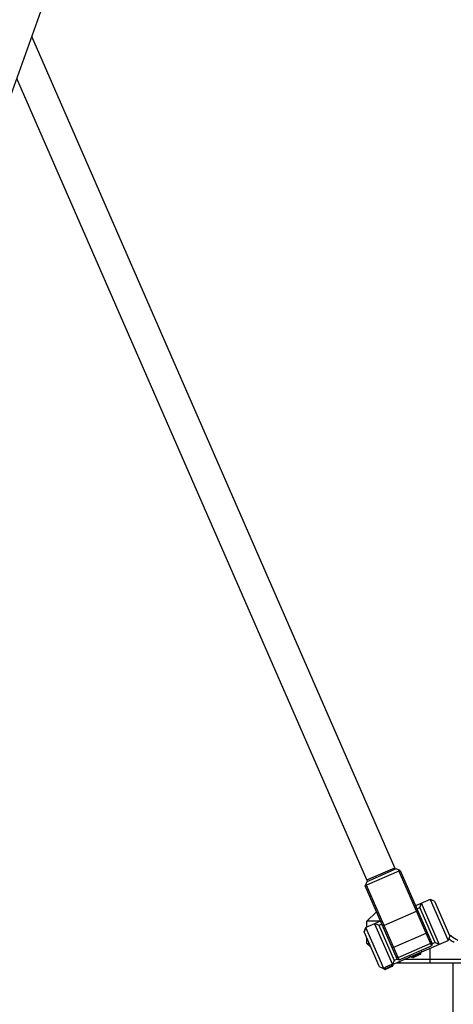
# Model space of a CAD drawing. Header units: millimetres. Extents: x 0 to 2550, y 0 to 1188.
# Tile 182 of 221: x 1414 to 1469, y 407 to 531. Entities that reach past the tile are written whole.
import ezdxf

# ---------------------------------------------------------------- set-up
doc = ezdxf.new("R2010")
doc.units = ezdxf.units.MM
doc.header["$LTSCALE"] = 46.255
doc.layers.get('0').update_dxf_attribs({"linetype": 'CONTINUOUS'})
for name, color, linetype in [('DR1SM11P1003_PBL5', 7, 'CONTINUOUS'), ('M2300101_PBL72', 7, 'CONTINUOUS'), ('M2300101_PBL89', 7, 'CONTINUOUS'), ('M2300202_PBL69', 7, 'CONTINUOUS'), ('M2300301_PBL23', 7, 'CONTINUOUS'), ('M2410102_PBL74', 7, 'CONTINUOUS'), ('M2420202_PBL62', 7, 'CONTINUOUS'), ('M2420301_PBL78', 7, 'CONTINUOUS'), ('SSHH-ST-M3-5_203_PBL71', 7, 'CONTINUOUS'), ('SSHH-ST-M3-5_203_PBL73', 7, 'CONTINUOUS'), ('WFM_0608_06_2_PBL92', 7, 'CONTINUOUS'), ('WFM_0608_06_2_PBL93', 7, 'CONTINUOUS')]:
    doc.layers.add(name, color=color, linetype=linetype)

# ---------------------------------------------------------------- blocks, each defined once
blk = doc.blocks.new('DDDD')
at = {"layer": 'DR1SM11P1003_PBL5', "color": 7}
blk.add_line((1721.62, 2492.14), (1961.95, 3165.06), dxfattribs=at)
at = {"layer": 'M2300101_PBL72', "color": 7}
for p, q in [((2049.6, 2791.35), (2045.02, 2789.35)), ((2046.34, 2788.83), (2046.85, 2790.15)), ((2052.45, 2777.32), (2046.85, 2790.15)), ((2050.92, 2790.83), (2049.6, 2791.35)), ((2049.6, 2791.35), (2055.2, 2778.52)), ((2050.92, 2790.83), (2055.72, 2779.83)), ((2051.14, 2777.83), (2046.34, 2788.83)), ((2032.19, 2783.75), (2029.44, 2782.55)), ((2034.02, 2784.55), (2032.19, 2783.75)), ((2033.5, 2783.23), (2032.19, 2783.75)), ((2032.19, 2783.75), (2037.79, 2770.92)), ((2033.5, 2783.23), (2038.3, 2772.23)), ((2028.92, 2781.23), (2029.44, 2782.55)), ((2033.72, 2770.23), (2028.92, 2781.23)), ((2035.04, 2769.72), (2029.44, 2782.55)), ((2055.72, 2779.83), (2055.2, 2778.52)), ((2043.29, 2773.32), (2055.2, 2778.52)), ((2051.14, 2777.83), (2052.45, 2777.32)), ((2037.79, 2770.92), (2043.29, 2773.32)), ((2038.3, 2772.23), (2037.79, 2770.92)), ((2033.72, 2770.23), (2035.04, 2769.72))]:
    blk.add_line(p, q, dxfattribs=at)
at = {"layer": 'M2300101_PBL72', "color": 2}
for p, q in [((2043.09, 2773.78), (2043.29, 2773.32)), ((2046.75, 2775.38), (2046.95, 2774.92))]:
    blk.add_line(p, q, dxfattribs=at)
at = {"layer": 'M2300101_PBL72', "color": 134}
blk.add_open_spline([(2037.79, 2770.92), (2037.79, 2770.92), (2037.76, 2770.91), (2037.63, 2770.88), (2037.43, 2770.84), (2037.17, 2770.77), (2036.86, 2770.67), (2036.52, 2770.54), (2036.19, 2770.4), (2035.86, 2770.23), (2035.58, 2770.07), (2035.35, 2769.93), (2035.17, 2769.81), (2035.06, 2769.73), (2035.04, 2769.72), (2035.04, 2769.72)], degree=3, dxfattribs=at)
at = {"layer": 'M2300101_PBL89', "color": 7}
for p, q in [((2050.92, 2790.83), (2049.6, 2791.35)), ((2029.44, 2782.55), (2028.92, 2781.23))]:
    blk.add_line(p, q, dxfattribs=at)
at = {"layer": 'M2300202_PBL69', "color": 7}
for p, q in [((2039.76, 2800.15), (2029.68, 2795.75)), ((2038.9, 2800.87), (2029.74, 2796.87)), ((2040.22, 2800.35), (2038.9, 2800.87)), ((2039.89, 2800.48), (2039.76, 2800.15)), ((2039.76, 2800.15), (2049.96, 2776.78)), ((2040.22, 2800.35), (2050.22, 2777.43)), ((2029.74, 2796.87), (2029.22, 2795.55)), ((2039.22, 2772.63), (2029.22, 2795.55)), ((2029.68, 2795.75), (2029.35, 2795.88)), ((2039.88, 2772.38), (2029.68, 2795.75)), ((2045.24, 2787.58), (2035.16, 2783.18)), ((2045.24, 2787.58), (2045.65, 2787.91)), ((2035.16, 2783.18), (2034.65, 2783.11)), ((2048.24, 2780.71), (2038.16, 2776.31)), ((2048.24, 2780.71), (2048.56, 2781.24)), ((2039.88, 2772.38), (2049.96, 2776.78)), ((2050.22, 2777.43), (2049.96, 2776.78)), ((2038.16, 2776.31), (2037.56, 2776.44)), ((2039.22, 2772.63), (2039.88, 2772.38))]:
    blk.add_line(p, q, dxfattribs=at)
at = {"layer": 'M2300202_PBL69', "color": 2}
for p, q in [((2039.53, 2773.18), (2049.61, 2777.58)), ((2049.9, 2778.17), (2049.61, 2777.58)), ((2038.9, 2773.37), (2039.53, 2773.18))]:
    blk.add_line(p, q, dxfattribs=at)
at = {"layer": 'M2300301_PBL23', "color": 7}
for p, q in [((2038.49, 2801.23), (1924.93, 3061.42)), ((2029.75, 2797.42), (1920.25, 3048.31)), ((2029.75, 2797.42), (2034.12, 2799.32)), ((2034.12, 2799.32), (2038.49, 2801.23)), ((2038.47, 2801.22), (2038.67, 2800.77)), ((2029.77, 2797.42), (2029.96, 2796.97))]:
    blk.add_line(p, q, dxfattribs=at)
at = {"layer": 'M2410102_PBL74', "color": 7}
for p, q in [((2032.75, 2787.46), (2029.82, 2784.53)), ((2029.82, 2782.71), (2029.82, 2784.53)), ((2033.99, 2784.53), (2029.82, 2784.53)), ((2029.82, 2777.53), (2029.82, 2779.17)), ((2031.09, 2776.26), (2029.82, 2777.53)), ((2029.82, 2777.53), (2030.54, 2777.53)), ((2039.2, 2771.53), (2074.42, 2771.53)), ((2040.02, 2771.89), (2040.13, 2771.79)), ((2040.13, 2771.79), (2040.32, 2772.02)), ((2040.13, 2771.79), (2040.32, 2772.02)), ((2040.3, 2771.53), (2040.13, 2771.79)), ((2091.2, 2772.53), (2041.49, 2772.53))]:
    blk.add_line(p, q, dxfattribs=at)
at = {"layer": 'M2410102_PBL74', "color": 2}
blk.add_line((2049.6, 2771.53), (2049.6, 2776.07), dxfattribs=at)
at = {"layer": 'M2410102_PBL74', "color": 7}
for points, knots in [([(2055.45, 2780.44), (2055.7, 2780.26), (2056.59, 2779.62), (2057.52, 2779.02), (2058.21, 2778.62)], [0, 0, 0, 0, 0.274009, 1, 1, 1, 1]), ([(2055.41, 2779.05), (2055.56, 2778.94), (2056.11, 2778.55), (2056.68, 2778.18), (2057.1, 2777.92)], [0, 0, 0, 0, 0.264416, 1, 1, 1, 1])]:
    blk.add_open_spline(points, degree=3, knots=knots, dxfattribs=at)
at = {"layer": 'M2420202_PBL62', "color": 7}
blk.add_line((2056.82, 2728.03), (2056.82, 2765.53), dxfattribs=at)
at = {"layer": 'M2420301_PBL78', "color": 7}
blk.add_line((2056.82, 2765.53), (2056.82, 2771.53), dxfattribs=at)
at = {"layer": 'SSHH-ST-M3-5_203_PBL71', "color": 7}
for p, q in [((2037.91, 2770.64), (2035.16, 2769.44)), ((2037.79, 2770.92), (2037.91, 2770.64)), ((2037.8, 2770.38), (2037.91, 2770.64)), ((2035.04, 2769.72), (2035.16, 2769.44)), ((2035.42, 2769.34), (2035.16, 2769.44)), ((2037.41, 2770.21), (2035.42, 2769.34)), ((2037.8, 2770.38), (2037.41, 2770.21))]:
    blk.add_line(p, q, dxfattribs=at)
at = {"layer": 'SSHH-ST-M3-5_203_PBL73', "color": 7}
for p, q in [((2046.63, 2774.4), (2043.88, 2773.2)), ((2046.13, 2773.96), (2044.15, 2773.09)), ((2046.53, 2774.13), (2046.13, 2773.96)), ((2046.49, 2774.72), (2046.63, 2774.4)), ((2046.53, 2774.13), (2046.63, 2774.4)), ((2043.74, 2773.52), (2043.88, 2773.2)), ((2044.15, 2773.09), (2043.88, 2773.2))]:
    blk.add_line(p, q, dxfattribs=at)
at = {"layer": 'WFM_0608_06_2_PBL92', "color": 7}
for p, q in [((2033.5, 2783.23), (2034.42, 2783.63)), ((2033.58, 2783.05), (2033.5, 2783.23)), ((2039.22, 2772.63), (2038.3, 2772.23)), ((2038.87, 2773.44), (2039.22, 2772.63))]:
    blk.add_line(p, q, dxfattribs=at)
at = {"layer": 'WFM_0608_06_2_PBL93', "color": 7}
for p, q in [((2045.42, 2788.43), (2046.33, 2788.83)), ((2046.33, 2788.83), (2046.41, 2788.65)), ((2050.22, 2777.43), (2049.87, 2778.24)), ((2051.13, 2777.83), (2050.22, 2777.43))]:
    blk.add_line(p, q, dxfattribs=at)

msp = doc.modelspace()

# ---------------------------------------------------------------- block references
at = {"xscale": 0.4, "yscale": 0.4, "zscale": 0.4}
msp.add_blockref('DDDD', (645.9319, -695.924), dxfattribs=at)

doc.saveas('drawing.dxf')
